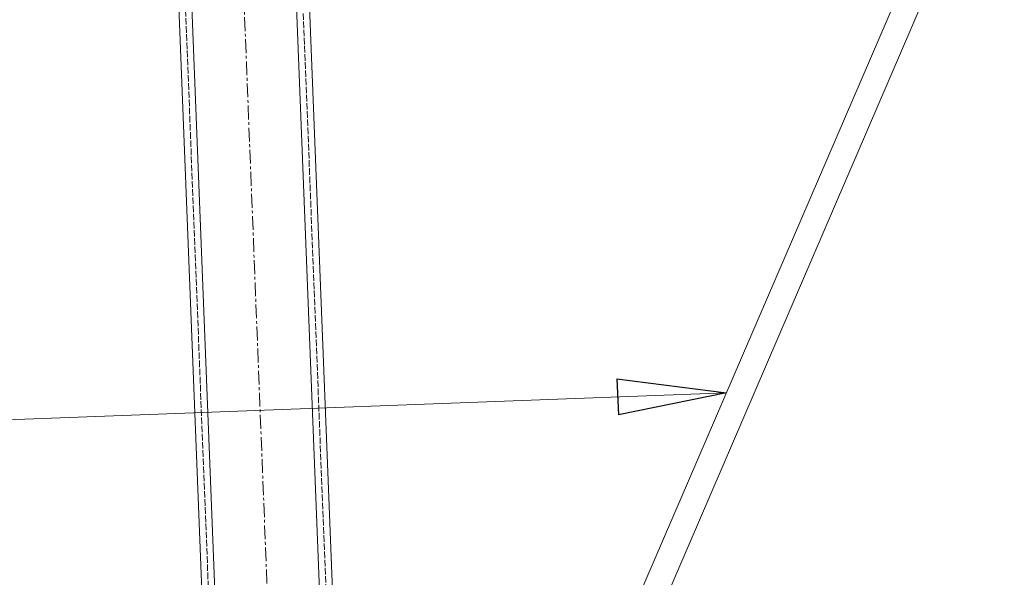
# Model space of a CAD drawing. Header units: millimetres. Extents: x -15129 to 9171, y -18789 to 5877.
# Tile 210 of 256: x -8928 to -8476, y -2741 to -2485. Entities that reach past the tile are written whole.
import ezdxf

# ---------------------------------------------------------------- set-up
doc = ezdxf.new("R2010")
doc.units = ezdxf.units.MM
doc.linetypes.add('ACAD_ISO02W100', pattern=[15, 12, -3])
doc.linetypes.add('CENTER', pattern=[50.8, 31.75, -6.35, 6.35, -6.35])
doc.layers.add('AS_Belki', color=145, linetype='Continuous')

msp = doc.modelspace()

# ---------------------------------------------------------------- linework, layer by layer
at = {"color": 5, "linetype": 'CENTER', "lineweight": 13, "ltscale": 0.2}
msp.add_line((-8901.04, -544.33, -8591.48), (-8771.97, -3818.38, 51965.58), dxfattribs=at)
at = {"color": 0, "linetype": 'ByBlock', "lineweight": -2}
for p, q in [((-8653.51, -2649.49), (-8603.23, -2655.93)), ((-8653.51, -2649.49), (-8652.88, -2666.14)), ((-8603.23, -2655.93), (-8652.88, -2666.14))]:
    msp.add_line(p, q, dxfattribs=at)
at = {"color": 7, "lineweight": 13}
msp.add_line((-8603.23, -2655.93), (-9408.5, -2686.29), dxfattribs=at)
at = {"layer": 'AS_Belki', "color": 145, "linetype": 'Continuous', "lineweight": 13, "ltscale": 0.25}
for p, q in [((-8777.93, -3057.92), (-8858.55, -1012.88)), ((-8852.55, -1012.65), (-8772.17, -3051.69)), ((-8912.51, -1015.01), (-8832.12, -3054.05)), ((-8825.89, -3059.81), (-8906.51, -1014.77)), ((-8486.27, -2384.3), (-8682.32, -2839.63)), ((-8671.09, -2843.14), (-8475.53, -2388.97))]:
    msp.add_line(p, q, dxfattribs=at)
at = {"layer": 'AS_Belki', "color": 84, "linetype": 'ACAD_ISO02W100', "lineweight": 13, "ltscale": 0.25}
for p, q in [((-8855.55, -1012.76), (-8775.17, -3051.8)), ((-8909.51, -1014.89), (-8829.12, -3053.93))]:
    msp.add_line(p, q, dxfattribs=at)

doc.saveas('drawing.dxf')
